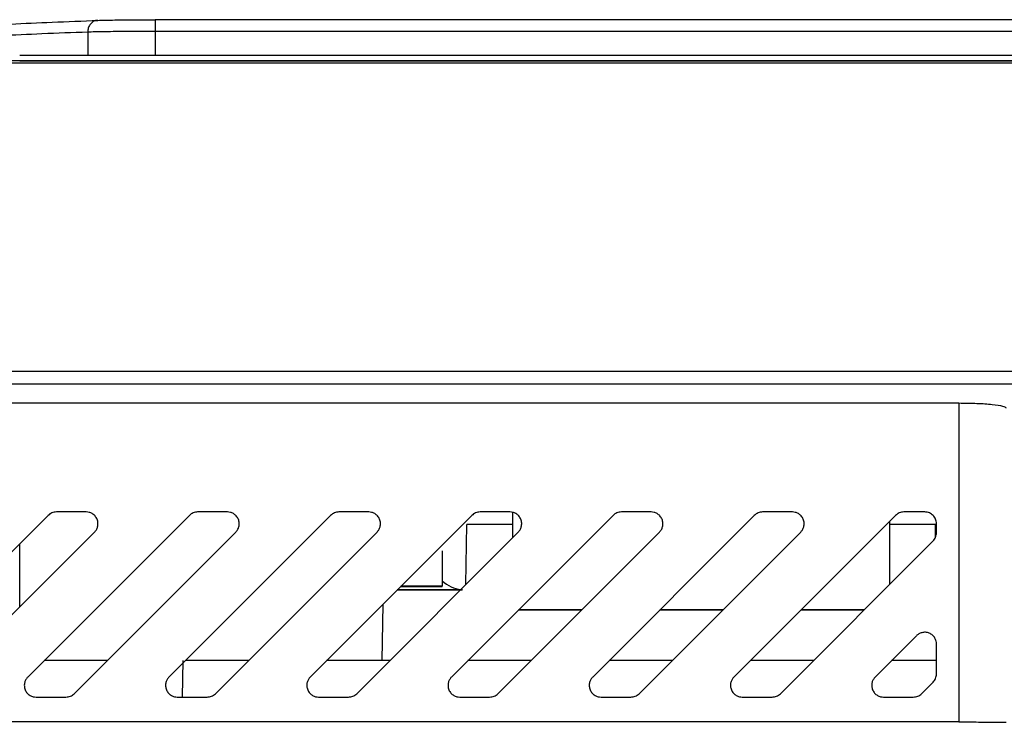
# Model space of a CAD drawing. Header units: millimetres. Extents: x 51 to 353, y -23 to 217.
# Tile 19 of 147: x 150 to 159, y 35 to 41. Entities that reach past the tile are written whole.
import ezdxf

# ---------------------------------------------------------------- set-up
doc = ezdxf.new("R2010")
doc.units = ezdxf.units.MM

msp = doc.modelspace()

# ---------------------------------------------------------------- linework, layer by layer
at = {"color": 7, "linetype": 'Continuous', "lineweight": 25}
for p, q in [((160.6474, 40.9916), (151.3716, 40.9916)), ((150.7979, 40.886), (150.7979, 40.8859)), ((150.7979, 40.8859), (150.7979, 40.6888)), ((151.3703, 40.8917), (151.3703, 40.6888)), ((160.6493, 40.8917), (151.3703, 40.8917)), ((150.2199, 40.6887), (150.2198, 40.6885)), ((161.8006, 40.6885), (150.2198, 40.6885)), ((161.8005, 40.6888), (150.2199, 40.6888)), ((150.2204, 40.6412), (161.7994, 40.6412)), ((161.7994, 40.6412), (150.2204, 40.6412)), ((150.2208, 40.6245), (161.7997, 40.6245)), ((149.0688, 38.0046), (162.5517, 38.0046)), ((168.6717, 37.896), (136.8804, 37.896)), ((140.4933, 37.7357), (158.2002, 37.7357)), ((158.2002, 37.7357), (158.2002, 35.0266)), ((150.4612, 36.7806), (149.0884, 35.4077)), ((151.6612, 36.7806), (150.2884, 35.4077)), ((150.7852, 36.8098), (150.5319, 36.8098)), ((152.8612, 36.7806), (151.4884, 35.4077)), ((151.9852, 36.8098), (151.7319, 36.8098)), ((154.0612, 36.7806), (152.6884, 35.4077)), ((153.1852, 36.8098), (152.9319, 36.8098)), ((155.2612, 36.7806), (153.8884, 35.4077)), ((154.3852, 36.8098), (154.1319, 36.8098)), ((154.4099, 36.5932), (154.4099, 36.8067)), ((156.4612, 36.7806), (155.0884, 35.4077)), ((155.5852, 36.8098), (155.3319, 36.8098)), ((157.6612, 36.7806), (156.2884, 35.4077)), ((156.7852, 36.8098), (156.5319, 36.8098)), ((157.6099, 36.7292), (157.6099, 36.1932)), ((157.9098, 36.8098), (157.7319, 36.8098)), ((154.0107, 36.194), (154.0196, 36.7044)), ((154.4099, 36.7044), (154.0196, 36.7044)), ((158.0002, 36.7044), (157.6099, 36.7044)), ((158.0021, 36.5961), (158.0002, 36.7044)), ((158.0098, 36.6344), (158.0098, 36.7099)), ((149.4831, 35.2663), (150.8559, 36.6392)), ((150.6831, 35.2663), (152.0559, 36.6392)), ((151.8831, 35.2663), (153.2559, 36.6392)), ((153.0831, 35.2663), (154.4559, 36.6392)), ((154.2831, 35.2663), (155.6559, 36.6392)), ((155.4831, 35.2663), (156.8559, 36.6392)), ((156.6831, 35.2663), (157.9805, 36.5637)), ((153.8099, 36.4785), (153.8099, 36.1782)), ((153.9641, 36.1474), (153.428, 36.1474)), ((153.4584, 36.1777), (153.8099, 36.1777)), ((153.8099, 36.1782), (153.4589, 36.1782)), ((153.8099, 36.1777), (153.8099, 36.1782)), ((153.9641, 36.1474), (153.8849, 36.1474)), ((153.8932, 36.1474), (153.9785, 36.1474)), ((153.2998, 35.5473), (153.3082, 36.0275)), ((154.4589, 35.9782), (154.995, 35.9782)), ((154.9952, 35.9784), (154.4591, 35.9784)), ((155.6589, 35.9782), (156.195, 35.9782)), ((156.1952, 35.9784), (155.6591, 35.9784)), ((156.8589, 35.9782), (157.395, 35.9782)), ((157.3952, 35.9784), (156.8591, 35.9784)), ((157.8391, 35.7584), (157.4884, 35.4077)), ((158.0098, 35.4344), (158.0098, 35.6877)), ((150.9641, 35.5473), (150.428, 35.5473)), ((151.6045, 35.2371), (151.6099, 35.5473)), ((152.1641, 35.5473), (151.628, 35.5473)), ((153.2998, 35.5473), (152.828, 35.5473)), ((153.3641, 35.5473), (153.2998, 35.5473)), ((154.5641, 35.5473), (154.028, 35.5473)), ((155.7641, 35.5473), (155.228, 35.5473)), ((156.9641, 35.5473), (156.428, 35.5473)), ((158.0098, 35.5473), (157.628, 35.5473)), ((157.8831, 35.2663), (157.9805, 35.3637)), ((150.3591, 35.2371), (150.6124, 35.2371)), ((151.5591, 35.2371), (151.8124, 35.2371)), ((152.7591, 35.2371), (153.0124, 35.2371)), ((153.9591, 35.2371), (154.2124, 35.2371)), ((155.1591, 35.2371), (155.4124, 35.2371)), ((156.3591, 35.2371), (156.6124, 35.2371)), ((157.5591, 35.2371), (157.8124, 35.2371)), ((158.2002, 35.0266), (140.4933, 35.0266))]:
    msp.add_line(p, q, dxfattribs=at)
at = {"color": 8, "linetype": 'Continuous', "lineweight": 25}
msp.add_line((150.2204, 36.0037), (150.2204, 36.5398), dxfattribs=at)
at = {"color": 7, "linetype": 'Continuous', "lineweight": 25, "flags": 128}
for points in [[(153.4313, 36.1474), (153.5655, 36.1474), (153.717, 36.1474), (153.8414, 36.1474), (153.9338, 36.1474), (153.9785, 36.1474)], [(153.9832, 36.1474), (153.9338, 36.1474), (153.8414, 36.1474), (153.717, 36.1474), (153.5655, 36.1474), (153.4337, 36.1474)], [(153.9832, 36.1474), (153.9338, 36.1474), (153.8414, 36.1474), (153.717, 36.1474), (153.5655, 36.1474), (153.4337, 36.1474)]]:
    msp.add_lwpolyline(points, dxfattribs=at)
at = {"color": 7, "linetype": 'Continuous', "lineweight": 25}
for centre, end in [((154.0099, 36.4477), 262.50771), ((154.0099, 36.4474), 262.45498)]:
    msp.add_arc(centre, 0.3, 228.18971, end, dxfattribs=at)
for points, knots in [([(148.7199, 40.8564), (149.0757, 40.8842), (149.6675, 40.9304), (150.3888, 40.9675), (150.7542, 40.9811), (150.8835, 40.9859)], [0, 0, 0, 0, 0.4935406, 0.8207479, 1, 1, 1, 1]), ([(150.8835, 40.9859), (150.8822, 40.9859), (150.8757, 40.9858), (150.8595, 40.9834), (150.8365, 40.9724), (150.815, 40.9496), (150.8005, 40.9197), (150.7987, 40.8972), (150.7979, 40.886)], [0, 0, 0, 0, 0.028973, 0.146717, 0.360071, 0.573391, 0.786695, 1, 1, 1, 1]), ([(150.8835, 40.9859), (150.9015, 40.9864), (150.9556, 40.9881), (151.0816, 40.9902), (151.2385, 40.9914), (151.3363, 40.9915), (151.3716, 40.9916)], [0, 0, 0, 0, 0.166242, 0.501459, 0.820314, 1, 1, 1, 1]), ([(151.3716, 40.9916), (151.3716, 40.9916), (151.3715, 40.9916), (151.3712, 40.9891), (151.3709, 40.9781), (151.3706, 40.9553), (151.3704, 40.9254), (151.3703, 40.9029), (151.3703, 40.8917)], [0, 0, 0, 0, 0.0350243, 0.1517538, 0.3638306, 0.5758921, 0.7879468, 1, 1, 1, 1]), ([(151.3703, 40.8917), (151.3703, 40.8917), (151.3298, 40.8917), (151.215, 40.8915), (151.0299, 40.8903), (150.8824, 40.8883), (150.8176, 40.8865), (150.7979, 40.8859), (150.7979, 40.8859)], [0, 0, 0, 0, 0.000017, 0.17652, 0.498975, 0.83868, 0.999983, 1, 1, 1, 1]), ([(148.4887, 40.7011), (148.4993, 40.6998), (148.5205, 40.697), (148.5544, 40.693), (148.5897, 40.689), (148.6268, 40.6852), (148.6654, 40.6814), (148.7057, 40.6777), (148.7475, 40.6741), (148.8239, 40.6679), (148.941, 40.6597), (149.1323, 40.6487), (149.3684, 40.6385), (149.5936, 40.632), (149.7653, 40.6285), (149.878, 40.6267), (149.9915, 40.6255), (150.1059, 40.6247), (150.1824, 40.6246), (150.2208, 40.6246)], [0, 0, 0, 0, 0.029975, 0.059893, 0.089783, 0.119676, 0.149602, 0.179589, 0.209668, 0.239868, 0.338752, 0.437716, 0.581449, 0.725832, 0.780958, 0.835755, 0.890405, 0.945092, 1, 1, 1, 1]), ([(150.2204, 40.6412), (150.2013, 40.6412), (150.163, 40.6412), (150.1057, 40.6414), (150.0486, 40.6418), (149.9917, 40.6423), (149.935, 40.6429), (149.8785, 40.6437), (149.7745, 40.6453), (149.6249, 40.6486), (149.4294, 40.6548), (149.2386, 40.663), (149.085, 40.6718), (148.9689, 40.6798), (148.8845, 40.6865), (148.8057, 40.6936), (148.7586, 40.6986), (148.735, 40.7011)], [0, 0, 0, 0, 0.032887, 0.065693, 0.098452, 0.131198, 0.163963, 0.196783, 0.22969, 0.346471, 0.463335, 0.59234, 0.721453, 0.791219, 0.860687, 0.930174, 1, 1, 1, 1]), ([(158.2002, 37.7357), (158.2526, 37.7351), (158.3577, 37.734), (158.4877, 37.7241), (158.5829, 37.7105), (158.5944, 37.6994), (158.6002, 37.6939)], [0, 0, 0, 0, 0.249194, 0.500041, 0.75013, 1, 1, 1, 1]), ([(150.8559, 36.6392), (150.8613, 36.6455), (150.873, 36.6589), (150.8837, 36.6856), (150.8867, 36.7167), (150.8793, 36.7488), (150.8618, 36.7768), (150.8376, 36.7967), (150.8113, 36.8079), (150.7935, 36.8092), (150.7852, 36.8098)], [0, 0, 0, 0, 0.105849, 0.2265391, 0.3596603, 0.5, 0.6403397, 0.7734609, 0.894151, 1, 1, 1, 1]), ([(152.0559, 36.6392), (152.0613, 36.6455), (152.073, 36.6589), (152.0837, 36.6856), (152.0867, 36.7167), (152.0793, 36.7488), (152.0618, 36.7768), (152.0376, 36.7967), (152.0113, 36.8079), (151.9935, 36.8092), (151.9852, 36.8098)], [0, 0, 0, 0, 0.105849, 0.226539, 0.35966, 0.5, 0.64034, 0.773461, 0.894151, 1, 1, 1, 1]), ([(153.2559, 36.6392), (153.2613, 36.6455), (153.273, 36.6589), (153.2837, 36.6856), (153.2867, 36.7167), (153.2793, 36.7488), (153.2618, 36.7768), (153.2376, 36.7967), (153.2113, 36.8079), (153.1935, 36.8092), (153.1852, 36.8098)], [0, 0, 0, 0, 0.105849, 0.226539, 0.35966, 0.5, 0.64034, 0.773461, 0.894151, 1, 1, 1, 1]), ([(154.4559, 36.6392), (154.4613, 36.6455), (154.473, 36.6589), (154.4837, 36.6856), (154.4867, 36.7167), (154.4793, 36.7488), (154.4618, 36.7768), (154.4376, 36.7967), (154.4113, 36.8079), (154.3935, 36.8092), (154.3852, 36.8098)], [0, 0, 0, 0, 0.105849, 0.226539, 0.35966, 0.5, 0.64034, 0.773461, 0.894151, 1, 1, 1, 1]), ([(155.6559, 36.6392), (155.6613, 36.6455), (155.673, 36.6589), (155.6837, 36.6856), (155.6867, 36.7167), (155.6793, 36.7488), (155.6618, 36.7768), (155.6376, 36.7967), (155.6113, 36.8079), (155.5935, 36.8092), (155.5852, 36.8098)], [0, 0, 0, 0, 0.105849, 0.226539, 0.35966, 0.5, 0.64034, 0.773461, 0.894151, 1, 1, 1, 1]), ([(156.8559, 36.6392), (156.8613, 36.6455), (156.873, 36.6589), (156.8837, 36.6856), (156.8867, 36.7167), (156.8793, 36.7488), (156.8618, 36.7768), (156.8376, 36.7967), (156.8113, 36.8079), (156.7935, 36.8092), (156.7852, 36.8098)], [0, 0, 0, 0, 0.105849, 0.226539, 0.35966, 0.5, 0.64034, 0.773461, 0.894151, 1, 1, 1, 1]), ([(158.0098, 36.7099), (158.0093, 36.7168), (158.0085, 36.7305), (158.0003, 36.7555), (157.9822, 36.7823), (157.9554, 36.8004), (157.9304, 36.8086), (157.9167, 36.8094), (157.9098, 36.8098)], [0, 0, 0, 0, 0.132236, 0.262199, 0.5, 0.737772, 0.867743, 1, 1, 1, 1]), ([(153.8998, 36.1474), (153.8939, 36.1474), (153.8822, 36.1474), (153.792, 36.1474), (153.6637, 36.1474), (153.532, 36.1474), (153.4553, 36.1474), (153.428, 36.1474)], [0, 0, 0, 0, 0.2197124, 0.4394248, 0.6591372, 0.8788496, 1, 1, 1, 1]), ([(153.428, 36.1474), (153.4553, 36.1474), (153.532, 36.1474), (153.6637, 36.1474), (153.792, 36.1474), (153.8822, 36.1474), (153.8939, 36.1474), (153.8998, 36.1474)], [0, 0, 0, 0, 0.12115, 0.340863, 0.560575, 0.780288, 1, 1, 1, 1]), ([(158.0098, 35.6877), (158.0092, 35.696), (158.0079, 35.7138), (157.9966, 35.7401), (157.9767, 35.7643), (157.9487, 35.7818), (157.9166, 35.7892), (157.8855, 35.7862), (157.8589, 35.7755), (157.8454, 35.7638), (157.8391, 35.7584)], [0, 0, 0, 0, 0.105849, 0.226539, 0.35966, 0.5, 0.64034, 0.773461, 0.894151, 1, 1, 1, 1]), ([(150.2884, 35.4077), (150.283, 35.4014), (150.2713, 35.388), (150.2607, 35.3613), (150.2576, 35.3302), (150.265, 35.2981), (150.2825, 35.2701), (150.3067, 35.2502), (150.333, 35.239), (150.3508, 35.2377), (150.3591, 35.2371)], [0, 0, 0, 0, 0.105849, 0.226539, 0.35966, 0.5, 0.64034, 0.773461, 0.894151, 1, 1, 1, 1]), ([(151.4884, 35.4077), (151.483, 35.4014), (151.4713, 35.388), (151.4607, 35.3613), (151.4576, 35.3302), (151.465, 35.2981), (151.4825, 35.2701), (151.5067, 35.2502), (151.533, 35.239), (151.5508, 35.2377), (151.5591, 35.2371)], [0, 0, 0, 0, 0.105849, 0.226539, 0.35966, 0.5, 0.64034, 0.773461, 0.894151, 1, 1, 1, 1]), ([(152.6884, 35.4077), (152.683, 35.4014), (152.6713, 35.388), (152.6607, 35.3613), (152.6576, 35.3302), (152.665, 35.2981), (152.6825, 35.2701), (152.7067, 35.2502), (152.733, 35.239), (152.7508, 35.2377), (152.7591, 35.2371)], [0, 0, 0, 0, 0.105849, 0.226539, 0.35966, 0.5, 0.64034, 0.773461, 0.894151, 1, 1, 1, 1]), ([(153.8884, 35.4077), (153.883, 35.4014), (153.8713, 35.388), (153.8607, 35.3613), (153.8576, 35.3302), (153.865, 35.2981), (153.8825, 35.2701), (153.9067, 35.2502), (153.933, 35.239), (153.9508, 35.2377), (153.9591, 35.2371)], [0, 0, 0, 0, 0.105849, 0.226539, 0.35966, 0.5, 0.64034, 0.773461, 0.894151, 1, 1, 1, 1]), ([(155.0884, 35.4077), (155.083, 35.4014), (155.0713, 35.388), (155.0607, 35.3613), (155.0576, 35.3302), (155.065, 35.2981), (155.0825, 35.2701), (155.1067, 35.2502), (155.133, 35.239), (155.1508, 35.2377), (155.1591, 35.2371)], [0, 0, 0, 0, 0.105849, 0.226539, 0.35966, 0.5, 0.64034, 0.773461, 0.894151, 1, 1, 1, 1]), ([(156.2884, 35.4077), (156.283, 35.4014), (156.2713, 35.388), (156.2607, 35.3613), (156.2576, 35.3302), (156.265, 35.2981), (156.2825, 35.2701), (156.3067, 35.2502), (156.333, 35.239), (156.3508, 35.2377), (156.3591, 35.2371)], [0, 0, 0, 0, 0.105849, 0.226539, 0.35966, 0.5, 0.64034, 0.773461, 0.894151, 1, 1, 1, 1]), ([(157.4884, 35.4077), (157.483, 35.4014), (157.4713, 35.388), (157.4607, 35.3613), (157.4576, 35.3302), (157.465, 35.2981), (157.4825, 35.2701), (157.5067, 35.2502), (157.533, 35.239), (157.5508, 35.2377), (157.5591, 35.2371)], [0, 0, 0, 0, 0.105849, 0.226539, 0.35966, 0.5, 0.64034, 0.773461, 0.894151, 1, 1, 1, 1]), ([(158.2002, 35.0266), (158.2503, 35.0263), (158.3273, 35.0258), (158.42, 35.0253), (158.4839, 35.0249), (158.5355, 35.0244), (158.5857, 35.0239), (158.5945, 35.0234), (158.6002, 35.0231)], [0, 0, 0, 0, 0.239577, 0.368438, 0.5, 0.631562, 0.760423, 1, 1, 1, 1])]:
    msp.add_open_spline(points, degree=3, knots=knots, dxfattribs=at)
at = {"color": 8, "linetype": 'Continuous', "lineweight": 25}
msp.add_open_spline([(150.7979, 40.886), (150.6683, 40.8812), (150.3026, 40.8676), (149.656, 40.8348), (149.1392, 40.7947), (148.8584, 40.7729)], degree=3, knots=[0, 0, 0, 0, 0.200465, 0.565492, 1, 1, 1, 1], dxfattribs=at)
at = {"color": 7, "linetype": 'Continuous', "lineweight": 25}
for points in [[(150.5319, 36.8098), (150.5187, 36.8085), (150.4922, 36.8058), (150.4716, 36.789), (150.4612, 36.7806)], [(151.7319, 36.8098), (151.7187, 36.8085), (151.6922, 36.8058), (151.6716, 36.789), (151.6612, 36.7806)], [(152.9319, 36.8098), (152.9187, 36.8085), (152.8922, 36.8058), (152.8716, 36.789), (152.8612, 36.7806)], [(154.1319, 36.8098), (154.1187, 36.8085), (154.0922, 36.8058), (154.0716, 36.789), (154.0612, 36.7806)], [(155.3319, 36.8098), (155.3187, 36.8085), (155.2922, 36.8058), (155.2716, 36.789), (155.2612, 36.7806)], [(156.5319, 36.8098), (156.5187, 36.8085), (156.4922, 36.8058), (156.4716, 36.789), (156.4612, 36.7806)], [(157.7319, 36.8098), (157.7187, 36.8085), (157.6922, 36.8058), (157.6716, 36.789), (157.6612, 36.7806)], [(157.9805, 36.5637), (157.9889, 36.5741), (158.0057, 36.5947), (158.0084, 36.6212), (158.0098, 36.6344)], [(157.9805, 35.3637), (157.9889, 35.3741), (158.0057, 35.3947), (158.0084, 35.4212), (158.0098, 35.4344)], [(150.6124, 35.2371), (150.6256, 35.2384), (150.6521, 35.2412), (150.6728, 35.2579), (150.6831, 35.2663)], [(151.8124, 35.2371), (151.8256, 35.2384), (151.8521, 35.2412), (151.8728, 35.2579), (151.8831, 35.2663)], [(153.0124, 35.2371), (153.0256, 35.2384), (153.0521, 35.2412), (153.0728, 35.2579), (153.0831, 35.2663)], [(154.2124, 35.2371), (154.2256, 35.2384), (154.2521, 35.2412), (154.2728, 35.2579), (154.2831, 35.2663)], [(155.4124, 35.2371), (155.4256, 35.2384), (155.4521, 35.2412), (155.4728, 35.2579), (155.4831, 35.2663)], [(156.6124, 35.2371), (156.6256, 35.2384), (156.6521, 35.2412), (156.6728, 35.2579), (156.6831, 35.2663)], [(157.8124, 35.2371), (157.8256, 35.2384), (157.8521, 35.2412), (157.8728, 35.2579), (157.8831, 35.2663)]]:
    msp.add_open_spline(points, degree=3, dxfattribs=at)

doc.saveas('drawing.dxf')
